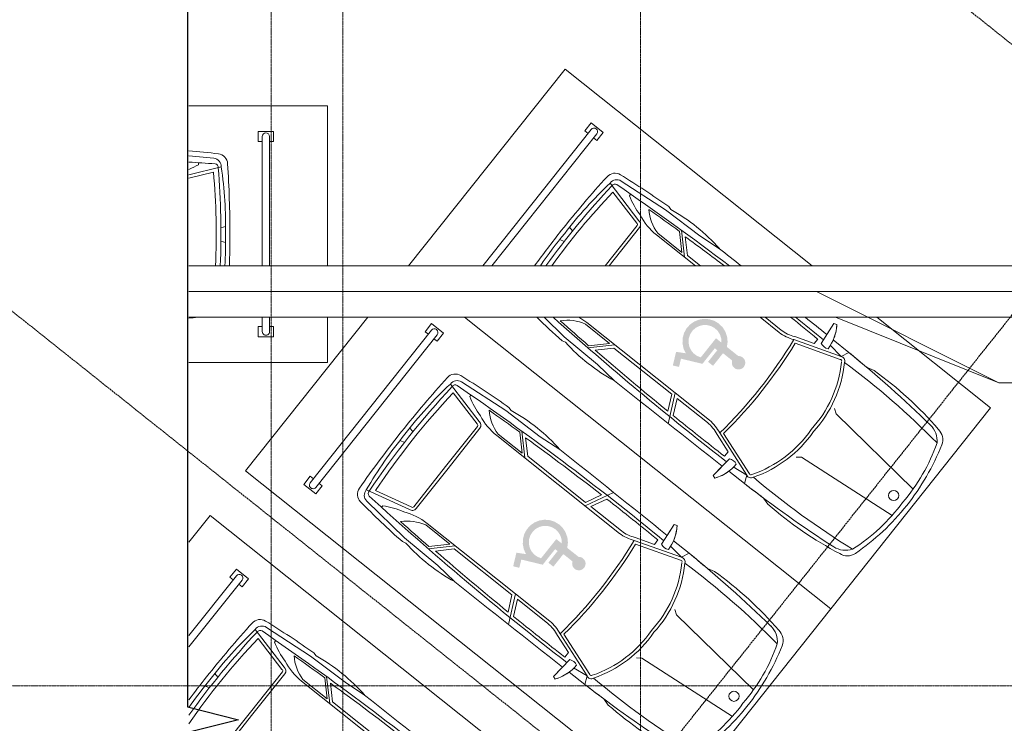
# Model space of a CAD drawing. Header units: millimetres. Extents: x 2030 to 92626, y -23454 to 23750.
# Tile 15 of 37: x 32455 to 42052, y 7735 to 14588. Entities that reach past the tile are written whole.
import ezdxf

# ---------------------------------------------------------------- set-up
doc = ezdxf.new("R2010")
doc.units = ezdxf.units.MM
doc.linetypes.add('ADSK_Линия сетки', pattern=[25, 20, -2.5, 0, -2.5])
doc.linetypes.add('Линия сетки', pattern=[25, 20, -2.5, 0, -2.5])
for name, color, linetype, lineweight in [('Марки обобщенной модели', 7, 'Continuous', 20), ('Обобщенные модели', 7, 'Continuous', 18), ('Оси', 7, 'Continuous', 9), ('Парковка', 7, 'Continuous', 18), ('Элементы узлов', 7, 'Continuous', 18)]:
    doc.layers.add(name, color=color, linetype=linetype, lineweight=lineweight)

# ---------------------------------------------------------------- blocks, each defined once
blk = doc.blocks.new('199_Парковочные места 3 класса и МГН - МГН_М1-М3_-5632933-МКСС_LB01_-7_650__Кабельные конструкции_Короба_ 4')
at = {"layer": 'Парковка', "color": 253, "true_color": 0xaaaaaa}
for p, q in [((1560, 5300), (0, 5300)), ((0, 5300), (0, 3949.6)), ((2500, 5300), (2060, 5300)), ((2500, 3949.6), (2500, 5300)), ((250, 4775), (350, 4775)), ((250, 4625), (250, 4775)), ((300, 4735), (1560, 4735)), ((350, 4735), (350, 4775)), ((2060, 4735), (2200, 4735)), ((2150, 4735), (2150, 4775)), ((2150, 4775), (2250, 4775)), ((2250, 4625), (2250, 4775)), ((250, 4625), (350, 4625)), ((300, 4665), (1560, 4665)), ((350, 4625), (350, 4665)), ((2060, 4665), (2200, 4665)), ((2150, 4625), (2150, 4665)), ((2150, 4625), (2250, 4625))]:
    blk.add_line(p, q, dxfattribs=at)
for centre, start, end in [((300, 4700), 90, 270), ((2200, 4700), 270, 90)]:
    blk.add_arc(centre, 35, start, end, dxfattribs=at)
at = {"layer": 'Элементы узлов', "color": 253, "true_color": 0xaaaaaa}
for p, q in [((674.6, 3949.6), (596, 4265.1)), ((1188.1, 4261.3), (1176.6, 4307.4)), ((1319.5, 4261.3), (1331, 4307.4)), ((511.9, 4192.1), (488.4, 3949.6)), ((705.6, 3949.6), (645.9, 4188.9)), ((574.3, 4041.7), (555, 4041.7))]:
    blk.add_line(p, q, dxfattribs=at)
for centre, radius, start, end in [((571.1, 4224.2), 103.1, 93.64072, 173.11645), ((571.1, 4224.2), 103.1, 93.64072, 173.11645), ((1249.8, -6442.3), 10791.2, 89.97872, 93.64072), ((1249.8, -6442.3), 10791.2, 89.97872, 93.64072), ((1257.8, -6442.3), 10791.2, 88.39531, 90.02128), ((1257.8, -6442.3), 10791.2, 88.39531, 90.02128), ((9206.1, 3181.8), 8800.8, 173.11645, 174.99473), ((9206.1, 3181.8), 8800.8, 173.11645, 174.99473), ((592.6, 4184.1), 81.1, 87.57714, 174.30712), ((599.8, 4201.7), 33.8, 82.90499, 175.94567), ((1185.4, 179.7), 4127.7, 89.05008, 98.20922), ((1253.8, -3792.2), 8053.7, 87.82111, 94.62811), ((1322.3, 179.7), 4127.7, 86.6967, 90.94992), ((29999.8, 2117.9), 29507.5, 175.94567, 176.44073), ((1253.8, -2688.8), 6904.6, 87.45832, 95.0511), ((-103, 3648.4), 783.2, 22.62876, 30.14464), ((-6698.4, 3181.8), 8800.8, 5.00527, 5.56232), ((-6698.4, 3181.8), 8800.8, 5.00527, 5.56232)]:
    blk.add_arc(centre, radius, start, end, dxfattribs=at)
blk = doc.blocks.new('199_Парковочные места 3 класса и МГН - МГН_М1-М3_-5633075-МКСС_LB01_-7_650__Кабельные конструкции_Короба_ 4')
at = {"layer": 'Парковка'}
h = blk.add_hatch(color=256, dxfattribs=at)
h.paths.add_polyline_path([(1241.4, -2162.1), (1231, -2149.1), (1217.7, -2139.1), (1202.4, -2132.8), (1185.9, -2130.6), (1169.4, -2132.6), (1154, -2138.7), (1140.5, -2148.4), (1130, -2161.2), (1123, -2176.3), (1120, -2192.7), (1121.2, -2209.2), (1126.6, -2224.9), (1135.7, -2238.8), (1135.7, -2380.3), (1092.1, -2406.6), (1055.6, -2442.1), (1028.3, -2485.1), (1011.5, -2533.1), (1006.3, -2583.8), (1012.8, -2634.3), (1030.7, -2681.9), (1059.1, -2724.2), (1096.5, -2758.8), (1140.7, -2783.9), (1189.6, -2798.2), (1240.5, -2800.9), (1290.6, -2791.9), (1337.2, -2771.5), (1378, -2741.1), (1410.7, -2702), (1433.6, -2656.5), (1481, -2738.6), (1604.7, -2680.9), (1578.5, -2624.8), (1503.6, -2659.7), (1412.8, -2464.9), (1219, -2464.9), (1219, -2434.2), (1363.5, -2434.2), (1363.5, -2372.2), (1207.1, -2372.2), (1207.1, -2258), (1222, -2250.5), (1234.5, -2239.6), (1243.8, -2225.8), (1249.4, -2210.2), (1250.9, -2193.6), (1248.2, -2177.3)])
h.paths.add_polyline_path([(1373.9, -2516.8), (1385.3, -2555.4), (1386.6, -2595.7), (1378, -2635), (1359.8, -2671), (1333.3, -2701.3), (1300, -2724), (1262.2, -2737.8), (1222.1, -2741.7), (1182.3, -2735.5), (1145.3, -2719.7), (1113.3, -2695.1), (1088.5, -2663.4), (1072.4, -2626.5), (1066, -2586.7), (1069.6, -2546.6), (1083.1, -2508.6), (1105.6, -2475.2), (1135.7, -2448.5), (1135.7, -2516.8), (1171.2, -2516.8)])
at = {"layer": 'Парковка', "color": 253, "true_color": 0xaaaaaa}
for p, q in [((0, -1418.2), (0, 0)), ((0, 0), (2500, 0)), ((2500, 0), (2500, -4561.2)), ((0, -5300), (0, -2221.4)), ((250, -4625), (250, -4775)), ((250, -4625), (350, -4625)), ((300, -4665), (1943.7, -4665)), ((350, -4625), (350, -4665)), ((250, -4775), (350, -4775)), ((300, -4735), (1999.4, -4735)), ((350, -4735), (350, -4775)), ((2448.8, -5300), (0, -5300))]:
    blk.add_line(p, q, dxfattribs=at)
blk.add_arc((300, -4700), 35, 90, 270, dxfattribs=at)
at = {"layer": 'Элементы узлов', "color": 253, "true_color": 0xaaaaaa}
for p, q in [((983.8, -1142.3), (1089.6, -98.7)), ((1523.8, -1142.3), (1418.1, -98.7)), ((422.3, -1114.3), (442.5, -1185.5)), ((422.3, -1114.3), (442.5, -1185.5)), ((952.8, -1185.7), (983.8, -1142.3)), ((1554.8, -1185.7), (1523.8, -1142.3)), ((2085.4, -1114.3), (2065.2, -1185.5)), ((2065.2, -1185.5), (2085.4, -1114.3)), ((435.9, -1612.5), (437.8, -1418.4)), ((437.8, -1418.4), (435.9, -1612.5)), ((515.3, -1452.5), (437.8, -1418.4)), ((1992.3, -1452.5), (2069.9, -1418.4)), ((2071.8, -1612.5), (2069.9, -1418.4)), ((2071.8, -1612.5), (2069.9, -1418.4)), ((515.3, -1452.5), (496.7, -1604.6)), ((515.3, -1452.5), (672.7, -1914.3)), ((542.8, -1440), (693.3, -1881.5)), ((1964.9, -1440), (1814.4, -1881.5)), ((1992.3, -1452.5), (1834.9, -1914.3)), ((1992.3, -1452.5), (2010.9, -1604.6)), ((297.9, -1678.4), (307.5, -1706.8)), ((297.9, -1678.4), (307.5, -1706.8)), ((307.5, -1706.8), (535.8, -1682.8)), ((307.5, -1706.8), (435.2, -1693.4)), ((2200.1, -1706.8), (1971.9, -1682.8)), ((2072.4, -1693.4), (2200.1, -1706.8)), ((2209.8, -1678.4), (2200.1, -1706.8)), ((2200.1, -1706.8), (2209.8, -1678.4)), ((580.4, -1736.3), (524.7, -1736.3)), ((580.4, -1736.3), (644.8, -1925.3)), ((1927.3, -1736.3), (1862.8, -1925.3)), ((1927.3, -1736.3), (1982.9, -1736.3)), ((677.7, -2069.4), (677.7, -2269.9)), ((707.7, -2069.1), (707.7, -2307.9)), ((1800, -2069.1), (1799.9, -3598.1)), ((1830, -2069.4), (1830, -2449.4)), ((1800, -2497.5), (2076.1, -2362.6)), ((1830, -2449.4), (1984.3, -2374)), ((1830, -2516.2), (1983.6, -2441.1)), ((1830, -2516.2), (1830, -3236.7)), ((453.3, -3259.9), (431.6, -3033.4)), ((2054.4, -3259.9), (2076.1, -3033.4)), ((677.7, -3073.4), (677.7, -3236.7)), ((707.7, -3111.1), (707.7, -3598.1)), ((462.6, -3681.8), (453.3, -3259.9)), ((707.7, -3249.1), (521.7, -3435.1)), ((677.7, -3236.7), (548.7, -3365.7)), ((1799.9, -3249.1), (1986, -3435.1)), ((1830, -3236.7), (1959, -3365.7)), ((2045.1, -3681.8), (2054.4, -3259.9)), ((687.7, -3297.4), (542, -3443)), ((687.7, -3297.4), (687.7, -3598.1)), ((1819.9, -3297.4), (1819.9, -3598.1)), ((1819.9, -3297.4), (1965.6, -3443)), ((419.2, -3675.6), (428.5, -3641.5)), ((428.5, -3641.5), (419.2, -3675.6)), ((2088.5, -3675.6), (2079.2, -3641.5)), ((2088.5, -3675.6), (2079.2, -3641.5)), ((511.9, -4192.1), (462.6, -3681.8)), ((2018.6, -3956), (2045.1, -3681.8)), ((707.7, -3817), (596, -4265.1)), ((737.9, -3819.8), (645.9, -4188.9)), ((1232.5, -3770.9), (753.8, -3770.9)), ((1253.8, -3800.9), (753.8, -3800.9)), ((1253.8, -3800.9), (1256.4, -3800.9)), ((574.3, -4041.7), (555, -4041.7)), ((1188.1, -4261.3), (1176.6, -4307.4)), ((1319.5, -4261.3), (1331, -4307.4))]:
    blk.add_line(p, q, dxfattribs=at)
blk.add_circle((1255.7, -208.4), 49.6, dxfattribs=at)
for centre, radius, start, end in [((1253.8, -2377.4), 2329.4, 90.0001, 106.87163), ((1253.8, -2377.4), 2329.4, 90.0001, 106.87163), ((1253.8, -2377.4), 2329.4, 73.12837, 89.9999), ((1253.8, -2377.4), 2329.4, 73.12837, 89.9999), ((617.5, -279.1), 136.8, 106.87163, 175.06646), ((617.5, -279.1), 136.8, 106.87163, 175.06646), ((1178.2, -1868.5), 1772, 87.55356, 109.28685), ((1329.5, -1868.5), 1772, 70.71315, 92.44644), ((1890.2, -279.1), 136.8, 4.93354, 73.12837), ((1890.2, -279.1), 136.8, 4.93354, 73.12837), ((3990.7, -937.1), 3572.9, 169.19502, 182.84297), ((3990.7, -937.1), 3572.9, 169.19502, 182.84297), ((710.3, -375.7), 214.7, 123.15565, 174.25868), ((8357.7, -1141), 7822.1, 173.06091, 181.81947), ((1797.4, -375.7), 214.7, 5.74132, 56.84435), ((-5850.1, -1141), 7822.1, 358.18053, 6.93909), ((-1483.1, -937.1), 3572.9, 357.15703, 10.80498), ((-1483.1, -937.1), 3572.9, 357.15703, 10.80498), ((12318.1, -1542.7), 11881, 174.25868, 179.4003), ((-9810.4, -1542.7), 11881, 0.5997, 5.74132), ((12318.1, -1542.7), 11881, 178.27689, 179.4003), ((1172.2, -2380), 1175.5, 86.01808, 122.56229), ((1172.2, -2380), 1145.5, 85.91361, 122.56229), ((1335.5, -2380), 1175.5, 57.43771, 93.98192), ((1335.5, -2380), 1145.5, 57.23043, 94.08639), ((-9810.4, -1542.7), 11881, 0.5997, 1.72311), ((555, -1431.5), 44.9, 110.13727, 207.92346), ((555, -1431.5), 14.9, 110.13727, 214.65666), ((1952.7, -1431.5), 14.9, 325.34334, 79.17584), ((1952.7, -1431.5), 44.9, 332.07654, 69.86273), ((545.7, -2019.9), 421.9, 91.34489, 125.96656), ((545.7, -2019.9), 421.9, 105.08018, 125.96656), ((444.1, -1640.4), 100.9, 335.18442, 24.81558), ((2063.5, -1640.4), 100.9, 155.18442, 204.81558), ((1962, -2019.9), 421.9, 54.03344, 88.65511), ((1962, -2019.9), 421.9, 54.03344, 74.91982), ((122294.8, -2693.9), 121863.7, 179.529578, 179.656593), ((122294.8, -2693.9), 121863.7, 179.529578, 179.656593), ((29999.8, -2117.9), 29507.5, 179.16337, 179.8474), ((-27492.1, -2117.9), 29507.5, 356.56967, 0.83663), ((-119787.1, -2693.9), 121863.7, 359.840376, 0.470422), ((-119787.1, -2693.9), 121863.7, 359.840376, 0.470422), ((29999.8, -2117.9), 29477.5, 179.25824, 179.91658), ((-27492.1, -2117.9), 29477.5, 359.50208, 0.74176), ((1253.8, -6444.6), 4567.5, 82.69086, 97.30888), ((308.1, -2077.9), 399.7, 1.26668, 24.1731), ((1253.8, -6444.6), 4597.5, 82.99641, 97.00333), ((2199.5, -2077.9), 399.7, 155.8269, 178.73332), ((308.1, -2077.9), 369.7, 1.31708, 24.38604), ((2199.5, -2077.9), 369.7, 155.61396, 178.68292), ((-27492.1, -2117.9), 29477.5, 357.57386, 359.37165), ((122294.8, -2693.9), 121863.7, 180.032946, 180.159624), ((122294.8, -2693.9), 121863.7, 180.032946, 180.159624), ((29999.8, -2117.9), 29507.5, 181.4273, 184.05433), ((29999.8, -2117.9), 29477.5, 181.50261, 182.42614), ((2197.9, -3346.5), 1793.9, 169.94924, 189.46651), ((2197.9, -3346.5), 1793.9, 169.94924, 189.46651), ((309.7, -3346.5), 1793.9, 350.53349, 10.05076), ((309.7, -3346.5), 1793.9, 350.53349, 10.05076), ((29999.8, -2117.9), 29487.5, 182.57574, 183.2896), ((-27492.1, -2117.9), 29487.5, 356.7104, 357.42426), ((270, -3491.9), 431, 312.44171, 345.73967), ((104.4, -3598.1), 603.3, 335.9999, 0.0001), ((2403.2, -3598.1), 603.3, 179.9999, 188.85232), ((2237.6, -3491.9), 431, 194.26033, 227.55829), ((9206.1, -3181.8), 8800.8, 183.21671, 186.88355), ((9206.1, -3181.8), 8800.8, 183.21671, 186.88355), ((-6698.4, -3181.8), 8800.8, 354.59235, 356.78329), ((-6698.4, -3181.8), 8800.8, 354.59235, 356.78329), ((753.8, -3817), 46.1, 90, 180), ((753.8, -3817), 16.1, 90, 189.78728), ((-103, -3648.4), 783.2, 329.85536, 345.58144), ((592.6, -4184.1), 81.1, 185.69288, 272.42286), ((599.8, -4201.7), 33.8, 184.05433, 277.09501), ((1253.8, 2688.8), 6904.6, 264.9489, 272.70687), ((571.1, -4224.2), 103.1, 186.88355, 266.35928), ((571.1, -4224.2), 103.1, 186.88355, 266.35928), ((1185.4, -179.7), 4127.7, 261.79078, 270.94992), ((1253.8, 3792.2), 8053.7, 265.37189, 272.57618), ((1322.3, -179.7), 4127.7, 269.05008, 274.53084), ((1249.8, 6442.3), 10791.2, 266.35928, 270.02128), ((1249.8, 6442.3), 10791.2, 266.35928, 270.02128), ((1257.8, 6442.3), 10791.2, 269.97872, 272.26759), ((1257.8, 6442.3), 10791.2, 269.97872, 272.26759)]:
    blk.add_arc(centre, radius, start, end, dxfattribs=at)
blk = doc.blocks.new('199_Парковочные места 3 класса и МГН - МГН_М1-М3_-V23-МКСС_LB01_-7_650__Кабельные конструкции_Короба_ 4')
at = {"layer": 'Парковка'}
h = blk.add_hatch(color=256, dxfattribs=at)
h.paths.add_polyline_path([(1241.4, -2162.1), (1231, -2149.1), (1217.7, -2139.1), (1202.4, -2132.8), (1185.9, -2130.6), (1169.4, -2132.6), (1154, -2138.7), (1140.5, -2148.4), (1130, -2161.2), (1123, -2176.3), (1120.2, -2196), (1121.2, -2209.2), (1126.6, -2224.9), (1135.7, -2238.8), (1135.7, -2380.3), (1092.1, -2406.6), (1055.6, -2442.1), (1028.3, -2485.1), (1011.5, -2533.1), (1006.3, -2583.8), (1012.8, -2634.3), (1030.7, -2681.9), (1059.1, -2724.2), (1096.5, -2758.8), (1140.7, -2783.9), (1189.6, -2798.2), (1240.5, -2800.9), (1290.6, -2791.9), (1337.2, -2771.5), (1378, -2741.1), (1410.7, -2702), (1433.6, -2656.5), (1481, -2738.6), (1604.7, -2680.9), (1578.5, -2624.8), (1503.6, -2659.7), (1412.8, -2464.9), (1219, -2464.9), (1219, -2434.2), (1363.5, -2434.2), (1363.5, -2372.2), (1207.1, -2372.2), (1207.1, -2258), (1222, -2250.5), (1234.5, -2239.6), (1243.8, -2225.8), (1249.4, -2210.2), (1250.9, -2193.6), (1248.2, -2177.3)])
h.paths.add_polyline_path([(1373.9, -2516.8), (1385.3, -2555.4), (1386.6, -2595.7), (1378, -2635), (1359.8, -2671), (1333.3, -2701.3), (1300, -2724), (1262.2, -2737.8), (1222.1, -2741.7), (1182.3, -2735.5), (1145.3, -2719.7), (1113.3, -2695.1), (1088.5, -2663.4), (1072.4, -2626.5), (1066, -2586.7), (1069.6, -2546.6), (1083.1, -2508.6), (1105.6, -2475.2), (1135.7, -2448.5), (1135.7, -2516.8)])
at = {"layer": 'Парковка', "color": 253, "true_color": 0xaaaaaa}
for p, q in [((0, -4561.2), (0, 0)), ((0, 0), (2498, 0)), ((2500, -1002), (2500, -5300)), ((250, -4625), (250, -4775)), ((250, -4625), (350, -4625)), ((300, -4665), (2200, -4665)), ((350, -4625), (350, -4665)), ((2150, -4625), (2150, -4665)), ((2150, -4625), (2250, -4625)), ((2250, -4625), (2250, -4775)), ((250, -4775), (350, -4775)), ((300, -4735), (2200, -4735)), ((350, -4735), (350, -4775)), ((2150, -4735), (2150, -4775)), ((2150, -4775), (2250, -4775)), ((2500, -5300), (587.7, -5300))]:
    blk.add_line(p, q, dxfattribs=at)
for centre, start, end in [((300, -4700), 90, 270), ((2200, -4700), 270, 90)]:
    blk.add_arc(centre, 35, start, end, dxfattribs=at)
at = {"layer": 'Элементы узлов', "color": 253, "true_color": 0xaaaaaa}
for p, q in [((983.8, -1142.3), (1089.6, -98.7)), ((1523.8, -1142.3), (1418.1, -98.7)), ((422.3, -1114.3), (442.5, -1185.5)), ((422.3, -1114.3), (442.5, -1185.5)), ((952.8, -1185.7), (983.8, -1142.3)), ((1554.8, -1185.7), (1523.8, -1142.3)), ((2085.4, -1114.3), (2065.2, -1185.5)), ((2065.2, -1185.5), (2085.4, -1114.3)), ((435.9, -1612.5), (437.8, -1418.4)), ((437.8, -1418.4), (435.9, -1612.5)), ((515.3, -1452.5), (437.8, -1418.4)), ((1992.3, -1452.5), (2069.9, -1418.4)), ((2071.8, -1612.5), (2069.9, -1418.4)), ((2071.8, -1612.5), (2069.9, -1418.4)), ((515.3, -1452.5), (496.7, -1604.6)), ((515.3, -1452.5), (672.7, -1914.3)), ((542.8, -1440), (693.3, -1881.5)), ((1964.9, -1440), (1814.4, -1881.5)), ((1992.3, -1452.5), (1834.9, -1914.3)), ((1992.3, -1452.5), (2010.9, -1604.6)), ((297.9, -1678.4), (307.5, -1706.8)), ((297.9, -1678.4), (307.5, -1706.8)), ((307.5, -1706.8), (535.8, -1682.8)), ((307.5, -1706.8), (435.2, -1693.4)), ((2200.1, -1706.8), (1971.9, -1682.8)), ((2072.4, -1693.4), (2200.1, -1706.8)), ((2209.8, -1678.4), (2200.1, -1706.8)), ((2200.1, -1706.8), (2209.8, -1678.4)), ((580.4, -1736.3), (524.7, -1736.3)), ((580.4, -1736.3), (644.8, -1925.3)), ((1927.3, -1736.3), (1862.8, -1925.3)), ((1927.3, -1736.3), (1982.9, -1736.3)), ((677.7, -2069.4), (677.7, -2449.4)), ((707.7, -2069.1), (707.7, -3598.1)), ((1800, -2069.1), (1799.9, -3598.1)), ((1830, -2069.4), (1830, -2449.4)), ((707.7, -2497.5), (431.5, -2362.6)), ((677.7, -2449.4), (523.4, -2374)), ((1800, -2497.5), (2076.1, -2362.6)), ((1830, -2449.4), (1984.3, -2374)), ((677.7, -2516.2), (524, -2441.1)), ((1830, -2516.2), (1983.6, -2441.1)), ((677.7, -2516.2), (677.7, -3236.7)), ((1830, -2516.2), (1830, -3236.7)), ((453.3, -3259.9), (431.6, -3033.4)), ((2054.4, -3259.9), (2076.1, -3033.4)), ((462.6, -3681.8), (453.3, -3259.9)), ((707.7, -3249.1), (521.7, -3435.1)), ((677.7, -3236.7), (548.7, -3365.7)), ((1799.9, -3249.1), (1986, -3435.1)), ((1830, -3236.7), (1959, -3365.7)), ((2045.1, -3681.8), (2054.4, -3259.9)), ((687.7, -3297.4), (542, -3443)), ((687.7, -3297.4), (687.7, -3598.1)), ((1819.9, -3297.4), (1819.9, -3598.1)), ((1819.9, -3297.4), (1965.6, -3443)), ((419.2, -3675.6), (428.5, -3641.5)), ((428.5, -3641.5), (419.2, -3675.6)), ((2088.5, -3675.6), (2079.2, -3641.5)), ((2088.5, -3675.6), (2079.2, -3641.5)), ((511.9, -4192.1), (462.6, -3681.8)), ((1995.8, -4192.1), (2045.1, -3681.8)), ((707.7, -3817), (596, -4265.1)), ((737.9, -3819.8), (645.9, -4188.9)), ((1253.8, -3770.9), (753.8, -3770.9)), ((1253.8, -3800.9), (753.8, -3800.9)), ((1253.8, -3770.9), (1753.8, -3770.9)), ((1253.8, -3800.9), (1753.8, -3800.9)), ((1769.7, -3819.8), (1861.7, -4188.9)), ((1799.9, -3817), (1911.6, -4265.1)), ((574.3, -4041.7), (555, -4041.7)), ((1933.4, -4041.7), (1952.6, -4041.7)), ((1188.1, -4261.3), (1176.6, -4307.4)), ((1319.5, -4261.3), (1331, -4307.4))]:
    blk.add_line(p, q, dxfattribs=at)
blk.add_circle((1255.7, -208.4), 49.6, dxfattribs=at)
for centre, radius, start, end in [((1253.8, -2377.4), 2329.4, 90.0001, 106.87163), ((1253.8, -2377.4), 2329.4, 90.0001, 106.87163), ((1253.8, -2377.4), 2329.4, 73.12837, 89.9999), ((1253.8, -2377.4), 2329.4, 73.12837, 89.9999), ((617.5, -279.1), 136.8, 106.87163, 175.06646), ((617.5, -279.1), 136.8, 106.87163, 175.06646), ((1178.2, -1868.5), 1772, 87.55356, 109.28685), ((1329.5, -1868.5), 1772, 70.71315, 92.44644), ((1890.2, -279.1), 136.8, 4.93354, 73.12837), ((1890.2, -279.1), 136.8, 4.93354, 73.12837), ((3990.7, -937.1), 3572.9, 169.19502, 182.84297), ((3990.7, -937.1), 3572.9, 169.19502, 182.84297), ((710.3, -375.7), 214.7, 123.15565, 174.25868), ((8357.7, -1141), 7822.1, 173.06091, 181.81947), ((1797.4, -375.7), 214.7, 5.74132, 56.84435), ((-5850.1, -1141), 7822.1, 358.18053, 6.93909), ((-1483.1, -937.1), 3572.9, 357.15703, 10.80498), ((-1483.1, -937.1), 3572.9, 357.15703, 10.80498), ((12318.1, -1542.7), 11881, 174.25868, 179.4003), ((-9810.4, -1542.7), 11881, 0.5997, 5.74132), ((12318.1, -1542.7), 11881, 178.27689, 179.4003), ((1172.2, -2380), 1175.5, 86.01808, 122.56229), ((1172.2, -2380), 1145.5, 85.91361, 122.56229), ((1335.5, -2380), 1175.5, 57.43771, 93.98192), ((1335.5, -2380), 1145.5, 57.23043, 94.08639), ((-9810.4, -1542.7), 11881, 0.5997, 1.72311), ((555, -1431.5), 44.9, 110.13727, 207.92346), ((555, -1431.5), 14.9, 110.13727, 214.65666), ((1952.7, -1431.5), 14.9, 325.34334, 79.17584), ((1952.7, -1431.5), 44.9, 332.07654, 69.86273), ((545.7, -2019.9), 421.9, 91.34489, 125.96656), ((545.7, -2019.9), 421.9, 105.08018, 125.96656), ((444.1, -1640.4), 100.9, 335.18442, 24.81558), ((2063.5, -1640.4), 100.9, 155.18442, 204.81558), ((1962, -2019.9), 421.9, 54.03344, 88.65511), ((1962, -2019.9), 421.9, 54.03344, 74.91982), ((122294.8, -2693.9), 121863.7, 179.529578, 180.159624), ((122294.8, -2693.9), 121863.7, 179.529578, 180.159624), ((29999.8, -2117.9), 29507.5, 179.16337, 184.05433), ((-27492.1, -2117.9), 29507.5, 355.94567, 0.83663), ((-119787.1, -2693.9), 121863.7, 359.840376, 0.470422), ((-119787.1, -2693.9), 121863.7, 359.840376, 0.470422), ((29999.8, -2117.9), 29477.5, 179.25824, 180.49792), ((-27492.1, -2117.9), 29477.5, 359.50208, 0.74176), ((1253.8, -6444.6), 4567.5, 82.69086, 97.30888), ((308.1, -2077.9), 399.7, 1.26668, 24.1731), ((1253.8, -6444.6), 4597.5, 82.99641, 97.00333), ((2199.5, -2077.9), 399.7, 155.8269, 178.73332), ((308.1, -2077.9), 369.7, 1.31708, 24.38604), ((2199.5, -2077.9), 369.7, 155.61396, 178.68292), ((29999.8, -2117.9), 29477.5, 180.62835, 182.42614), ((-27492.1, -2117.9), 29477.5, 357.57386, 359.37165), ((2197.9, -3346.5), 1793.9, 169.94924, 189.46651), ((2197.9, -3346.5), 1793.9, 169.94924, 189.46651), ((309.7, -3346.5), 1793.9, 350.53349, 10.05076), ((309.7, -3346.5), 1793.9, 350.53349, 10.05076), ((29999.8, -2117.9), 29487.5, 182.57574, 183.2896), ((-27492.1, -2117.9), 29487.5, 356.7104, 357.42426), ((270, -3491.9), 431, 312.44171, 345.73967), ((104.4, -3598.1), 603.3, 335.9999, 0.0001), ((2403.2, -3598.1), 603.3, 179.9999, 204.0001), ((2237.6, -3491.9), 431, 194.26033, 227.55829), ((9206.1, -3181.8), 8800.8, 183.21671, 186.88355), ((9206.1, -3181.8), 8800.8, 183.21671, 186.88355), ((-6698.4, -3181.8), 8800.8, 353.11645, 356.78329), ((-6698.4, -3181.8), 8800.8, 353.11645, 356.78329), ((753.8, -3817), 46.1, 90, 180), ((753.8, -3817), 16.1, 90, 189.78728), ((1753.8, -3817), 46.1, 0, 90), ((1753.8, -3817), 16.1, 350.21272, 90), ((-103, -3648.4), 783.2, 329.85536, 345.58144), ((2610.7, -3648.4), 783.2, 194.41856, 210.14464), ((592.6, -4184.1), 81.1, 185.69288, 272.42286), ((599.8, -4201.7), 33.8, 184.05433, 277.09501), ((1253.8, 2688.8), 6904.6, 264.9489, 275.0511), ((1907.8, -4201.7), 33.8, 262.90499, 355.94567), ((1915.1, -4184.1), 81.1, 267.57714, 354.30712), ((571.1, -4224.2), 103.1, 186.88355, 266.35928), ((571.1, -4224.2), 103.1, 186.88355, 266.35928), ((1185.4, -179.7), 4127.7, 261.79078, 270.94992), ((1253.8, 3792.2), 8053.7, 265.37189, 274.62811), ((1322.3, -179.7), 4127.7, 269.05008, 278.20922), ((1936.5, -4224.2), 103.1, 273.64072, 353.11645), ((1936.5, -4224.2), 103.1, 273.64072, 353.11645), ((1249.8, 6442.3), 10791.2, 266.35928, 270.02128), ((1249.8, 6442.3), 10791.2, 266.35928, 270.02128), ((1257.8, 6442.3), 10791.2, 269.97872, 273.64072), ((1257.8, 6442.3), 10791.2, 269.97872, 273.64072)]:
    blk.add_arc(centre, radius, start, end, dxfattribs=at)
blk = doc.blocks.new('199_Парковочные места 3 класса и МГН - МГН_М1-М3_-V24-МКСС_LB01_-7_650__Кабельные конструкции_Короба_ 4')
at = {"layer": 'Парковка'}
h = blk.add_hatch(color=256, dxfattribs=at)
h.paths.add_polyline_path([(1241.4, -2162.1), (1231, -2149.1), (1217.7, -2139.1), (1202.4, -2132.8), (1185.9, -2130.6), (1169.4, -2132.6), (1154, -2138.7), (1140.5, -2148.4), (1130, -2161.2), (1123, -2176.3), (1120, -2192.7), (1121.2, -2209.2), (1126.6, -2224.9), (1135.7, -2238.8), (1135.7, -2380.3), (1092.1, -2406.6), (1055.6, -2442.1), (1028.3, -2485.1), (1011.5, -2533.1), (1006.3, -2583.8), (1012.8, -2634.3), (1030.7, -2681.9), (1059.1, -2724.2), (1096.5, -2758.8), (1140.7, -2783.9), (1189.6, -2798.2), (1240.5, -2800.9), (1290.6, -2791.9), (1337.2, -2771.5), (1378, -2741.1), (1410.7, -2702), (1433.6, -2656.5), (1481, -2738.6), (1604.7, -2680.9), (1578.5, -2624.8), (1503.6, -2659.7), (1412.8, -2464.9), (1219, -2464.9), (1219, -2434.2), (1363.5, -2434.2), (1363.5, -2372.2), (1207.1, -2372.2), (1207.1, -2258), (1222, -2250.5), (1234.5, -2239.6), (1243.8, -2225.8), (1249.4, -2210.2), (1250.9, -2193.6), (1248.2, -2177.3)])
h.paths.add_polyline_path([(1373.9, -2516.8), (1385.3, -2555.4), (1386.6, -2595.7), (1378, -2635), (1359.8, -2671), (1333.3, -2701.3), (1300, -2724), (1262.2, -2737.8), (1222.1, -2741.7), (1182.3, -2735.5), (1145.3, -2719.7), (1113.3, -2695.1), (1088.5, -2663.4), (1072.4, -2626.5), (1066, -2586.7), (1069.6, -2546.6), (1083.1, -2508.6), (1105.6, -2475.2), (1135.7, -2448.5), (1135.7, -2516.8), (1256, -2516.8)])
at = {"layer": 'Парковка', "color": 253, "true_color": 0xaaaaaa}
for p, q in [((0, -5300), (0, 0)), ((0, 0), (2500, 0)), ((2500, 0), (2500, -3576.5)), ((250, -4625), (250, -4775)), ((250, -4625), (350, -4625)), ((300, -4665), (1131.6, -4665)), ((350, -4625), (350, -4665)), ((250, -4775), (350, -4775)), ((300, -4735), (1043.6, -4735)), ((350, -4735), (350, -4775)), ((333.3, -5300), (0, -5300))]:
    blk.add_line(p, q, dxfattribs=at)
blk.add_arc((300, -4700), 35, 90, 270, dxfattribs=at)
at = {"layer": 'Элементы узлов', "color": 253, "true_color": 0xaaaaaa}
for p, q in [((983.8, -1142.3), (1089.6, -98.7)), ((1523.8, -1142.3), (1418.1, -98.7)), ((422.3, -1114.3), (442.5, -1185.5)), ((422.3, -1114.3), (442.5, -1185.5)), ((952.8, -1185.7), (983.8, -1142.3)), ((1554.8, -1185.7), (1523.8, -1142.3)), ((2085.4, -1114.3), (2065.2, -1185.5)), ((2065.2, -1185.5), (2085.4, -1114.3)), ((435.9, -1612.5), (437.8, -1418.4)), ((437.8, -1418.4), (435.9, -1612.5)), ((515.3, -1452.5), (437.8, -1418.4)), ((1992.3, -1452.5), (2069.9, -1418.4)), ((2071.8, -1612.5), (2069.9, -1418.4)), ((2071.8, -1612.5), (2069.9, -1418.4)), ((515.3, -1452.5), (496.7, -1604.6)), ((515.3, -1452.5), (672.7, -1914.3)), ((542.8, -1440), (693.3, -1881.5)), ((1964.9, -1440), (1814.4, -1881.5)), ((1992.3, -1452.5), (1834.9, -1914.3)), ((1992.3, -1452.5), (2010.9, -1604.6)), ((297.9, -1678.4), (307.5, -1706.8)), ((297.9, -1678.4), (307.5, -1706.8)), ((307.5, -1706.8), (535.8, -1682.8)), ((307.5, -1706.8), (435.2, -1693.4)), ((2200.1, -1706.8), (1971.9, -1682.8)), ((2072.4, -1693.4), (2200.1, -1706.8)), ((2209.8, -1678.4), (2200.1, -1706.8)), ((2200.1, -1706.8), (2209.8, -1678.4)), ((580.4, -1736.3), (524.7, -1736.3)), ((580.4, -1736.3), (644.8, -1925.3)), ((1927.3, -1736.3), (1862.8, -1925.3)), ((1927.3, -1736.3), (1982.9, -1736.3)), ((677.7, -2069.4), (677.7, -2449.4)), ((707.7, -2069.1), (707.7, -3598.1)), ((1800, -2069.1), (1799.9, -3598.1)), ((1830, -2069.4), (1830, -2449.4)), ((707.7, -2497.5), (431.5, -2362.6)), ((677.7, -2449.4), (523.4, -2374)), ((1800, -2497.5), (2076.1, -2362.6)), ((1830, -2449.4), (1984.3, -2374)), ((677.7, -2516.2), (524, -2441.1)), ((1830, -2516.2), (1983.6, -2441.1)), ((677.7, -2516.2), (677.7, -3236.7)), ((1830, -2516.2), (1830, -3236.7)), ((453.3, -3259.9), (431.6, -3033.4)), ((2054.4, -3259.9), (2076.1, -3033.4)), ((462.6, -3681.8), (453.3, -3259.9)), ((707.7, -3249.1), (521.7, -3435.1)), ((677.7, -3236.7), (548.7, -3365.7)), ((1799.9, -3249.1), (1986, -3435.1)), ((1830, -3236.7), (1959, -3365.7)), ((2045.1, -3681.8), (2054.4, -3259.9)), ((687.7, -3297.4), (542, -3443)), ((687.7, -3297.4), (687.7, -3598.1)), ((1819.9, -3297.4), (1819.9, -3598.1)), ((1819.9, -3297.4), (1965.6, -3443)), ((419.2, -3675.6), (428.5, -3641.5)), ((428.5, -3641.5), (419.2, -3675.6)), ((2088.5, -3675.6), (2079.2, -3641.5)), ((2088.5, -3675.6), (2079.2, -3641.5)), ((511.9, -4192.1), (462.6, -3681.8)), ((2018.2, -3959.8), (2045.1, -3681.8)), ((707.7, -3817), (596, -4265.1)), ((737.9, -3819.8), (645.9, -4188.9)), ((1253.8, -3770.9), (753.8, -3770.9)), ((1253.8, -3800.9), (753.8, -3800.9)), ((1253.8, -3770.9), (1753.8, -3770.9)), ((1253.8, -3800.9), (1753.8, -3800.9)), ((1769.7, -3819.8), (1840, -4101.6)), ((1799.9, -3817), (1865.8, -4081)), ((574.3, -4041.7), (555, -4041.7)), ((1188.1, -4261.3), (1176.6, -4307.4)), ((1319.5, -4261.3), (1331, -4307.4))]:
    blk.add_line(p, q, dxfattribs=at)
blk.add_circle((1255.7, -208.4), 49.6, dxfattribs=at)
for centre, radius, start, end in [((1253.8, -2377.4), 2329.4, 90.0001, 106.87163), ((1253.8, -2377.4), 2329.4, 90.0001, 106.87163), ((1253.8, -2377.4), 2329.4, 73.12837, 89.9999), ((1253.8, -2377.4), 2329.4, 73.12837, 89.9999), ((617.5, -279.1), 136.8, 106.87163, 175.06646), ((617.5, -279.1), 136.8, 106.87163, 175.06646), ((1178.2, -1868.5), 1772, 87.55356, 109.28685), ((1329.5, -1868.5), 1772, 70.71315, 92.44644), ((1890.2, -279.1), 136.8, 4.93354, 73.12837), ((1890.2, -279.1), 136.8, 4.93354, 73.12837), ((3990.7, -937.1), 3572.9, 169.19502, 182.84297), ((3990.7, -937.1), 3572.9, 169.19502, 182.84297), ((710.3, -375.7), 214.7, 123.15565, 174.25868), ((8357.7, -1141), 7822.1, 173.06091, 181.81947), ((1797.4, -375.7), 214.7, 5.74132, 56.84435), ((-5850.1, -1141), 7822.1, 358.18053, 6.93909), ((-1483.1, -937.1), 3572.9, 357.15703, 10.80498), ((-1483.1, -937.1), 3572.9, 357.15703, 10.80498), ((12318.1, -1542.7), 11881, 174.25868, 179.4003), ((-9810.4, -1542.7), 11881, 0.5997, 5.74132), ((12318.1, -1542.7), 11881, 178.27689, 179.4003), ((1172.2, -2380), 1175.5, 86.01808, 122.56229), ((1172.2, -2380), 1145.5, 85.91361, 122.56229), ((1335.5, -2380), 1175.5, 57.43771, 93.98192), ((1335.5, -2380), 1145.5, 57.23043, 94.08639), ((-9810.4, -1542.7), 11881, 0.5997, 1.72311), ((555, -1431.5), 44.9, 110.13727, 207.92346), ((555, -1431.5), 14.9, 110.13727, 214.65666), ((1952.7, -1431.5), 14.9, 325.34334, 79.17584), ((1952.7, -1431.5), 44.9, 332.07654, 69.86273), ((545.7, -2019.9), 421.9, 91.34489, 125.96656), ((545.7, -2019.9), 421.9, 105.08018, 125.96656), ((444.1, -1640.4), 100.9, 335.18442, 24.81558), ((2063.5, -1640.4), 100.9, 155.18442, 204.81558), ((1962, -2019.9), 421.9, 54.03344, 88.65511), ((1962, -2019.9), 421.9, 54.03344, 74.91982), ((122294.8, -2693.9), 121863.7, 179.529578, 180.159624), ((122294.8, -2693.9), 121863.7, 179.529578, 180.159624), ((29999.8, -2117.9), 29507.5, 179.16337, 184.05433), ((-27492.1, -2117.9), 29507.5, 356.32031, 0.83663), ((-119787.1, -2693.9), 121863.7, 359.840376, 0.470422), ((-119787.1, -2693.9), 121863.7, 359.840376, 0.470422), ((29999.8, -2117.9), 29477.5, 179.25824, 180.49792), ((-27492.1, -2117.9), 29477.5, 359.50208, 0.74176), ((1253.8, -6444.6), 4567.5, 82.69086, 97.30888), ((308.1, -2077.9), 399.7, 1.26668, 24.1731), ((1253.8, -6444.6), 4597.5, 82.99641, 97.00333), ((2199.5, -2077.9), 399.7, 155.8269, 178.73332), ((308.1, -2077.9), 369.7, 1.31708, 24.38604), ((2199.5, -2077.9), 369.7, 155.61396, 178.68292), ((29999.8, -2117.9), 29477.5, 180.62835, 182.42614), ((-27492.1, -2117.9), 29477.5, 357.57386, 359.37165), ((2197.9, -3346.5), 1793.9, 169.94924, 189.46651), ((2197.9, -3346.5), 1793.9, 169.94924, 189.46651), ((309.7, -3346.5), 1793.9, 350.53349, 10.05076), ((309.7, -3346.5), 1793.9, 350.53349, 10.05076), ((29999.8, -2117.9), 29487.5, 182.57574, 183.2896), ((-27492.1, -2117.9), 29487.5, 356.7104, 357.42426), ((270, -3491.9), 431, 312.44171, 345.73967), ((104.4, -3598.1), 603.3, 335.9999, 0.0001), ((2403.2, -3598.1), 603.3, 179.9999, 204.0001), ((2237.6, -3491.9), 431, 194.26033, 227.55829), ((9206.1, -3181.8), 8800.8, 183.21671, 186.88355), ((9206.1, -3181.8), 8800.8, 183.21671, 186.88355), ((-6698.4, -3181.8), 8800.8, 355.20258, 356.78329), ((-6698.4, -3181.8), 8800.8, 355.20258, 356.78329), ((753.8, -3817), 46.1, 90, 180), ((753.8, -3817), 16.1, 90, 189.78728), ((1753.8, -3817), 46.1, 0, 90), ((1753.8, -3817), 16.1, 350.21272, 90), ((-103, -3648.4), 783.2, 329.85536, 345.58144), ((2610.7, -3648.4), 783.2, 194.41856, 209.29621), ((592.6, -4184.1), 81.1, 185.69288, 272.42286), ((599.8, -4201.7), 33.8, 184.05433, 277.09501), ((1253.8, 2688.8), 6904.6, 264.9489, 273.85707), ((571.1, -4224.2), 103.1, 186.88355, 266.35928), ((571.1, -4224.2), 103.1, 186.88355, 266.35928), ((1185.4, -179.7), 4127.7, 261.79078, 270.94992), ((1253.8, 3792.2), 8053.7, 265.37189, 272.83947), ((1322.3, -179.7), 4127.7, 269.05008, 273.77985), ((1249.8, 6442.3), 10791.2, 266.35928, 270.02128), ((1249.8, 6442.3), 10791.2, 266.35928, 270.02128), ((1257.8, 6442.3), 10791.2, 269.97872, 271.4691), ((1257.8, 6442.3), 10791.2, 269.97872, 271.4691)]:
    blk.add_arc(centre, radius, start, end, dxfattribs=at)
blk = doc.blocks.new('135_SLK_GD_AR_rvt-1-МКСС_LB01_-7_650__Кабельные конструкции_Короба_ 4')
at = {"layer": 'Парковка', "color": 253, "lineweight": 18, "true_color": 0xaaaaaa}
for name, p, rotation in [('199_Парковочные места 3 класса и МГН - МГН_М1-М3_-5633075-МКСС_LB01_-7_650__Кабельные конструкции_Короба_ 4', (93363.3, 10807.1), 231.5000000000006), ('199_Парковочные места 3 класса и МГН - МГН_М1-М3_-5632933-МКСС_LB01_-7_650__Кабельные конструкции_Короба_ 4', (81600.3, 13750), 270.0000000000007), ('199_Парковочные места 3 класса и МГН - МГН_М1-М3_-V23-МКСС_LB01_-7_650__Кабельные конструкции_Короба_ 4', (91807, 8850.6), 231.5000000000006), ('199_Парковочные места 3 класса и МГН - МГН_М1-М3_-V24-МКСС_LB01_-7_650__Кабельные конструкции_Короба_ 4', (89905.2, 6459.7), 231.5000000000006)]:
    blk.add_blockref(name, p, dxfattribs=dict(at, rotation=rotation))
blk = doc.blocks.new('Техстронг_ОКЛ - СС_EI180-1735860-МКСС_LB01_-7_650__Кабельные конструкции_Короба_ 4')
at = {"layer": 'Обобщенные модели', "color": 1, "true_color": 0xff0000}
for p, q in [((16850.1, 125), (0, 125)), ((0, -125), (16850.1, -125))]:
    blk.add_line(p, q, dxfattribs=at)
blk = doc.blocks.new('Техстронг_ОКЛ - СС_EI180-1735875-МКСС_LB01_-7_650__Кабельные конструкции_Короба_ 4')
at = {"layer": 'Обобщенные модели', "color": 1, "true_color": 0xff0000}
for p, q in [((20718.6, 125), (4243.5, 125)), ((4243.5, -125), (20718.6, -125))]:
    blk.add_line(p, q, dxfattribs=at)
blk = doc.blocks.new('_СС_Марка Огнезащитного короба _обобщ_модель_ - Размер_Толщина_Огнестойкость _ ADSK_Отверстие_Отметка от этажа _полка 25_-1682968-МКСС_LB01_-7_650__Кабельные конструкции_Короба_ 4')
at = {"layer": 'Марки обобщенной модели'}
blk.add_line((0, 0), (22, 0), dxfattribs=at)
blk = doc.blocks.new('*U160')
at = {"color": 0, "linetype": 'ByBlock', "lineweight": -2, "ltscale": 0.5}
blk.add_lwpolyline([(0, 273.765), (0, 138.133), (5, 136.883), (-5, 134.383), (0, 133.133), (0, -2.5)], dxfattribs=at)

msp = doc.modelspace()

# ---------------------------------------------------------------- linework, layer by layer
at = {"layer": 'Марки обобщенной модели'}
for p in [(40220.42, 11939.985), (40407.92, 11689.985)]:
    msp.add_line(p, (41998.347, 11051.433), dxfattribs=at)
at = {"layer": 'Оси', "linetype": 'Линия сетки'}
for p, q in [((34904.723, -8455.161), (34904.723, 23749.948)), ((35604.723, -8455.161), (35604.723, 23749.948)), ((38504.723, -8455.161), (38504.723, 23749.948))]:
    msp.add_line(p, q, dxfattribs=at)
at = {"layer": 'Оси', "linetype": 'ADSK_Линия сетки'}
for p, q in [((35418.214, 19682.847), (56152.295, 3190.215)), ((44173.277, 14284.932), (31544.776, -1591.268)), ((31544.776, 12413.911), (51109.927, -3148.912)), ((88007.117, 8100), (31544.776, 8100))]:
    msp.add_line(p, q, dxfattribs=at)

# ---------------------------------------------------------------- block references
at = {"xscale": 100, "yscale": 100, "zscale": 100}
msp.add_blockref('*U160', (34089.431, -5919.11), dxfattribs=at)
at = {"lineweight": 5}
msp.add_blockref('135_SLK_GD_AR_rvt-1-МКСС_LB01_-7_650__Кабельные конструкции_Короба_ 4', (-51445.277, 0), dxfattribs=at)
at = {"layer": 'Марки обобщенной модели', "xscale": 99.99999999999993, "yscale": 99.99999999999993, "zscale": 99.99999999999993}
msp.add_blockref('_СС_Марка Огнезащитного короба _обобщ_модель_ - Размер_Толщина_Огнестойкость _ ADSK_Отверстие_Отметка от этажа _полка 25_-1682968-МКСС_LB01_-7_650__Кабельные конструкции_Короба_ 4', (41998.347, 11051.433), dxfattribs=at)
at = {"layer": 'Обобщенные модели', "color": 1, "true_color": 0xff0000}
msp.add_blockref('Техстронг_ОКЛ - СС_EI180-1735875-МКСС_LB01_-7_650__Кабельные конструкции_Короба_ 4', (29861.117, 12064.985), dxfattribs=at)
at = {"layer": 'Обобщенные модели', "color": 1, "true_color": 0xff0000, "rotation": 180}
msp.add_blockref('Техстронг_ОКЛ - СС_EI180-1735860-МКСС_LB01_-7_650__Кабельные конструкции_Короба_ 4', (50954.723, 11814.985), dxfattribs=at)

doc.saveas('drawing.dxf')
